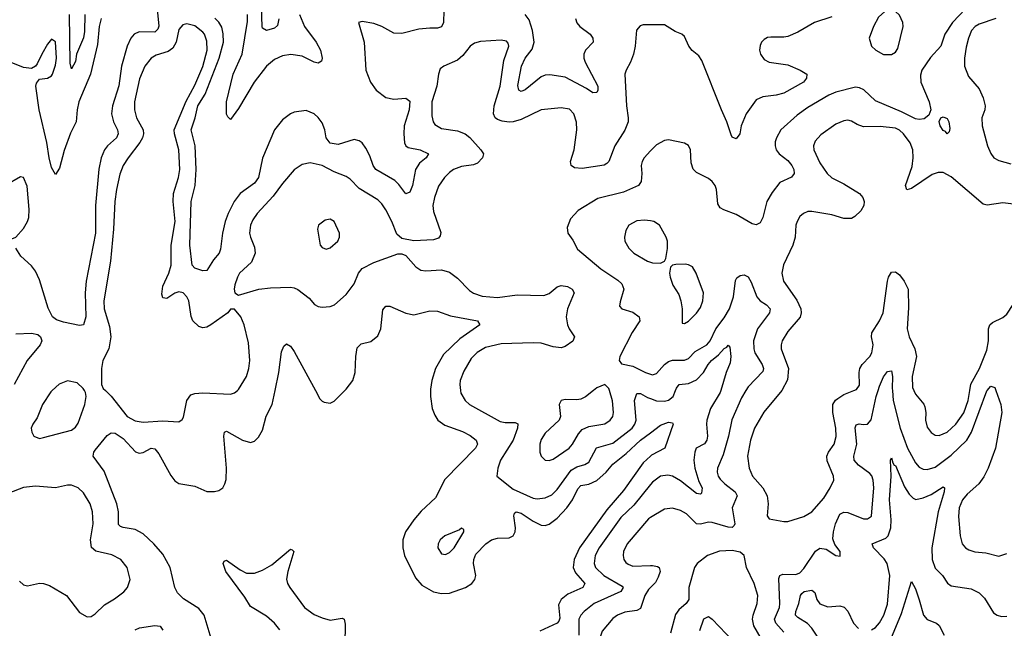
# Model space of a CAD drawing. Header units: inches. Extents: x 1649636 to 1815363, y 506543 to 641975.
# Tile 183 of 256: x 1736830 to 1741777, y 538805 to 541864. Entities that reach past the tile are written whole.
import ezdxf

# ---------------------------------------------------------------- set-up
doc = ezdxf.new("R2010")
doc.units = ezdxf.units.IN
doc.header["$MEASUREMENT"] = 0
for name, color, linetype in [('B7533', 7, 'Continuous'), ('B7534', 7, 'Continuous'), ('B7543', 7, 'Continuous'), ('B7544', 7, 'Continuous')]:
    doc.layers.add(name, color=color, linetype=linetype)

msp = doc.modelspace()

# ---------------------------------------------------------------- linework, layer by layer
at = {"layer": 'B7533', "color": 5}
for points, elevation in [([(1736994.1, 540000), (1736986.9, 539993.1), (1736944.6, 539930), (1736917.3, 539862.7), (1736895.5, 539830), (1736888.2, 539810), (1736890.7, 539790), (1736901, 539770), (1736930, 539759.1), (1736950, 539763), (1737090, 539801.3), (1737110, 539814.9), (1737124.1, 539835.9), (1737157.8, 539930), (1737164, 539970), (1737160.5, 539990), (1737155.1, 540000)], 440), ([(1737796.9, 538736.9), (1737757.8, 538870), (1737730, 538903.5), (1737652.5, 538952.5), (1737623.6, 538983.6), (1737609.8, 539010), (1737585.9, 539110), (1737550, 539177.4), (1737504.2, 539230), (1737450, 539279.8), (1737410, 539301.7), (1737350, 539311.4), (1737336.5, 539316.5), (1737326.7, 539326.7), (1737326.2, 539390), (1737319, 539430), (1737254.6, 539594.6), (1737199.3, 539670), (1737203.2, 539690), (1737210, 539700.3), (1737270, 539773.1), (1737290, 539786.9), (1737310, 539785.8), (1737350, 539759.3), (1737411.5, 539691.5), (1737430, 539685.4), (1737450, 539687.8), (1737490, 539709.3), (1737510, 539706), (1737530, 539682), (1737590, 539572.8), (1737610, 539546.4), (1737630, 539533.2), (1737710, 539518.5), (1737770, 539492.3), (1737808.5, 539491.5), (1737830, 539497.6), (1737850, 539510.5), (1737861.1, 539530), (1737867, 539553), (1737868.5, 539610), (1737855.6, 539770), (1737859.6, 539790), (1737870, 539796.1), (1737950, 539751), (1737990, 539739.1), (1738010, 539744.6), (1738030, 539765.3), (1738050, 539800.4), (1738068.9, 539871.1), (1738098.6, 539930), (1738113.1, 540000)], 420), ([(1737260.8, 540000), (1737290, 539971.8), (1737370.2, 539870), (1737410, 539848.1), (1737450, 539841.3), (1737550, 539847.8), (1737630, 539843), (1737646.2, 539853.8), (1737653.6, 539866.4), (1737669.9, 539950.1), (1737690, 539978.5), (1737710, 539985.4), (1737750, 539987.9), (1737890, 539982.3), (1737910, 539988.7), (1737924.4, 540000)], 440), ([(1738316.4, 540000), (1738338.7, 539958.7), (1738350, 539945.5), (1738360.7, 539940.7), (1738390, 539936.4), (1738410, 539946.7), (1738463.7, 540000)], 420), ([(1738894.1, 540000), (1738894, 539970), (1738903, 539910), (1738915.4, 539875.4), (1738931.4, 539851.4), (1738966, 539826), (1739054.5, 539794.5), (1739093.1, 539773.1), (1739123.6, 539750), (1739130.2, 539730), (1739119.7, 539710), (1738966.9, 539553.1), (1738919.1, 539460.9), (1738847, 539393), (1738810.1, 539349.9), (1738769.3, 539290), (1738755.6, 539250), (1738755.8, 539210), (1738763.7, 539170), (1738818.2, 539058.2), (1738850, 539021.6), (1738910, 538988.1), (1738950, 538979.1), (1738990, 538981.2), (1739069.7, 539010), (1739101.4, 539030), (1739116.8, 539050), (1739122.3, 539070), (1739110.4, 539130), (1739111.9, 539150), (1739122.5, 539177.5), (1739172.3, 539230), (1739201.1, 539250), (1739230, 539258.2), (1739290, 539260.2), (1739309.9, 539270.1), (1739319.5, 539290), (1739320.8, 539310), (1739313.5, 539370), (1739316.8, 539383.2), (1739324.5, 539390), (1739350, 539384.1), (1739410, 539342.9), (1739450, 539322.8), (1739470, 539320.9), (1739490, 539327.3), (1739530, 539358.3), (1739579.7, 539410), (1739606.8, 539450), (1739635.1, 539504.9), (1739650, 539522.7), (1739690, 539529.1), (1739730, 539548.2), (1739777.1, 539590), (1739809.5, 539630.5), (1739876.7, 539683.3), (1739949.3, 539750), (1740000, 539787.9)], 420), ([(1739045, 540000), (1739046.9, 539986.9), (1739068.1, 539950), (1739090.1, 539930.1), (1739244.7, 539844.7), (1739270, 539838.6), (1739318.7, 539838.7), (1739333.1, 539833.1), (1739330.9, 539810), (1739310, 539749.7), (1739245.4, 539650), (1739232.9, 539610), (1739227.7, 539570), (1739310, 539503.2), (1739410, 539458.4), (1739430, 539455.1), (1739470, 539459.8), (1739504.1, 539475.9), (1739530, 539502), (1739601.2, 539598.8), (1739630, 539616.5), (1739670, 539627.5), (1739690, 539640.2), (1739728.6, 539711.4), (1739810, 539735.2), (1739906.9, 539810), (1739921.4, 539830), (1739928, 539850), (1739919.4, 539950), (1739930, 539984.9), (1739950, 539984.6), (1739984.4, 539964.4), (1740000, 539959)], 440), ([(1739713.1, 540000), (1739672.6, 539967.4), (1739650, 539956.9), (1739630, 539953), (1739570, 539955.1), (1739550, 539949), (1739540.5, 539930), (1739546.7, 539870), (1739540.4, 539850), (1739470, 539785.4), (1739450, 539754), (1739443.2, 539730), (1739443.8, 539690), (1739450.2, 539670.2), (1739470, 539650.3), (1739490, 539648.1), (1739510, 539654.2), (1739590.8, 539710), (1739607.8, 539730), (1739638, 539782), (1739656.8, 539803.2), (1739690, 539819.7), (1739770, 539832.9), (1739796.1, 539850), (1739809.8, 539870), (1739813.2, 539890), (1739808.7, 539948.7), (1739792.9, 540000)], 460), ([(1740000, 539670.4), (1739963.3, 539636.7), (1739863.2, 539496.8), (1739779.4, 539400.6), (1739642.7, 539210), (1739616.5, 539150), (1739611, 539110), (1739623.3, 539083.3), (1739670.2, 539029.8), (1739658.9, 539010), (1739584, 538976), (1739550, 538949.8), (1739537.5, 538922.5), (1739544.7, 538855.3), (1739539.5, 538840.5), (1739530.1, 538829.9), (1739444, 538790)], 420), ([(1736830, 539042), (1736850, 539023.1), (1736870, 539018), (1736930, 539032.2), (1736950, 539030.3), (1736979.2, 539019.2), (1737066, 538970), (1737130, 538883.8), (1737170, 538863), (1737190, 538864.9), (1737210, 538878), (1737256.9, 538923.1), (1737307.3, 538952.7), (1737352.7, 538987.3), (1737371.5, 539010), (1737384.7, 539050), (1737369.7, 539110), (1737338.7, 539150), (1737293.7, 539173.7), (1737212, 539192), (1737190.6, 539210.6), (1737185.5, 539250), (1737198.9, 539330), (1737196.2, 539390), (1737183.9, 539430), (1737150, 539485.6), (1737124.5, 539510), (1737090, 539524), (1737070, 539524), (1737010, 539511.2), (1736910, 539519.3), (1736850, 539511.6), (1736776.1, 539483.9)], 440), ([(1740000, 539527.2), (1739915.7, 539424.3), (1739850, 539362), (1739741.5, 539210), (1739722.1, 539170), (1739716.1, 539130), (1739723.8, 539110), (1739765.1, 539070), (1739856.8, 539016.8), (1739862.6, 539010), (1739851.1, 538990), (1739717.2, 538930), (1739666.2, 538890), (1739649.3, 538870.7), (1739640.1, 538850), (1739639, 538770)], 440), ([(1740000, 539361.2), (1739990, 539355.2), (1739881.5, 539230), (1739864.1, 539190), (1739861.5, 539170), (1739865.4, 539150), (1739875.6, 539135.6), (1739886.4, 539126.4), (1739910, 539117.2), (1740000, 539119.6)], 460), ([(1738136.7, 538796.7), (1738110.7, 538830.7), (1738070, 538865.5), (1737990, 538914), (1737961.3, 538961.3), (1737866.6, 539090), (1737852, 539130), (1737858, 539142), (1737870, 539148), (1737938.3, 539098.3), (1737970, 539081.5), (1738010, 539081.6), (1738050, 539096.8), (1738096.2, 539123.8), (1738190, 539203.1), (1738199.9, 539199.9), (1738206.7, 539190), (1738177.4, 539090), (1738171.2, 539051.2), (1738175.7, 539030), (1738187.2, 539010), (1738261.2, 538910), (1738310, 538874.8), (1738350, 538857), (1738390, 538846), (1738450, 538854.9), (1738460.7, 538850), (1738464.9, 538824.9), (1738463, 538723)], 380), ([(1740000, 539010.1), (1739990, 538999.8), (1739970.2, 538970), (1739950, 538905.1), (1739930, 538895), (1739870, 538886.6), (1739833.4, 538870), (1739810, 538853.3), (1739756.9, 538790), (1739730.1, 538710), (1739734.2, 538550), (1739741.6, 538490), (1739778, 538350), (1739793.4, 538310), (1739810, 538288.4), (1739830, 538277), (1739851.6, 538271.6), (1739950, 538265), (1740000, 538276.9)], 460), ([(1737410, 538797.4), (1737432.3, 538807.7), (1737510, 538818.2), (1737535.8, 538815.8), (1737550, 538794.8)], 420)]:
    msp.add_lwpolyline(points, dxfattribs=dict(at, elevation=elevation))
at = {"layer": 'B7533', "color": 5, "elevation": 440}
msp.add_lwpolyline([(1739050, 539308.7), (1739039.9, 539300.1), (1738966.4, 539270), (1738942.8, 539250), (1738932.8, 539230), (1738930.3, 539210), (1738950, 539178.4), (1738970, 539175.3), (1738990, 539185.3), (1739012.9, 539210), (1739061.2, 539290), (1739062, 539302)], close=True, dxfattribs=at)
at = {"layer": 'B7534', "color": 5}
for points, elevation in [([(1737516.3, 541970), (1737528.5, 541831.5), (1737524.7, 541815.3), (1737510, 541801.1), (1737430, 541803), (1737405, 541790), (1737387.9, 541770), (1737370, 541731), (1737341.4, 541630), (1737329, 541531), (1737296.6, 541430), (1737291.5, 541390), (1737301.2, 541350), (1737321.9, 541310), (1737325.5, 541290), (1737316.6, 541270), (1737270.9, 541230), (1737255.8, 541210), (1737239.3, 541170), (1737227.9, 541112.1), (1737210.5, 540929.5), (1737210.9, 540790), (1737163.6, 540550), (1737159.3, 540490), (1737162.2, 540370), (1737151.4, 540330), (1737130, 540327), (1737050, 540342.5), (1737015.3, 540355.3), (1736995.4, 540370), (1736973.9, 540413.9), (1736930, 540555.6), (1736910, 540599.7), (1736890, 540626.6), (1736835.6, 540675.6), (1736810, 540715.1)], 420), ([(1738132, 541868), (1738125.3, 541834.7), (1738110, 541821.6), (1738070, 541809.6), (1738050, 541820.9), (1738047.7, 541827.7), (1738044.8, 541930)], 360), ([(1737239.2, 541870), (1737230.1, 541829.9), (1737221.5, 541738.5), (1737186.7, 541590), (1737128.1, 541450), (1737118.9, 541410), (1737114, 541350), (1737086.3, 541293.7), (1737054.1, 541205.9), (1737030, 541118), (1737010, 541085.2), (1736990, 541120.7), (1736978, 541170), (1736966, 541246), (1736928.2, 541410), (1736910.8, 541529.2), (1736914.7, 541545.3), (1736930, 541564.9), (1736970, 541570.3), (1736990, 541580.9), (1736995.2, 541590), (1737010, 541635.5), (1737014.8, 541670), (1737010, 541752.3), (1736990, 541765.6), (1736970, 541740.5), (1736940.8, 541690), (1736918.7, 541641.3), (1736910, 541629.3), (1736890, 541618.4), (1736850, 541623.1), (1736710, 541678.3)], 380), ([(1737157.1, 541890), (1737155.2, 541804.8), (1737150, 541771.5), (1737116.4, 541690), (1737110, 541653.2), (1737090, 541617), (1737084.2, 541644.2), (1737080.2, 541890)], 360), ([(1738960.3, 541910), (1738959.7, 541850), (1738950, 541828), (1738930, 541820.4), (1738890, 541821.5), (1738835.9, 541815.9), (1738750, 541794.1), (1738710, 541795.9), (1738650, 541829), (1738610, 541844.7), (1738550, 541855.1), (1738532, 541850), (1738560.5, 541750), (1738568.8, 541610), (1738593.1, 541550), (1738621, 541510), (1738670, 541472.5), (1738710, 541463.9), (1738770, 541468.4), (1738790, 541454.4), (1738787.2, 541410), (1738762.6, 541330), (1738759.9, 541290), (1738764.1, 541244.1), (1738769.7, 541229.7), (1738782, 541222), (1738841.6, 541210), (1738884.4, 541190), (1738872.9, 541170), (1738838.4, 541141.6), (1738818.3, 541110), (1738803.2, 541030), (1738790, 540997.4), (1738770, 540988.3), (1738735.5, 541035.5), (1738715.4, 541055.4), (1738618.9, 541110), (1738606.2, 541130), (1738590, 541178.7), (1738570, 541218.5), (1738550, 541244.2), (1738535.2, 541255.2), (1738510, 541261.1), (1738430, 541235.9), (1738390, 541243.6), (1738369.5, 541269.5), (1738363.2, 541310), (1738350, 541344.7), (1738330, 541371.8), (1738310, 541389.8), (1738270, 541406.8), (1738210, 541398.9), (1738190, 541389.8), (1738150, 541359.8), (1738111.2, 541310), (1738050, 541167.6), (1738030.1, 541069.9), (1738010, 541041.5), (1737937.5, 540990), (1737908, 540950), (1737877.1, 540890), (1737863.3, 540850), (1737848.3, 540790), (1737839.4, 540710), (1737831.8, 540690), (1737803.8, 540656.2), (1737770, 540603.5), (1737750, 540600.9), (1737710, 540615.3), (1737696.1, 540630), (1737684.9, 540730), (1737691.3, 540950), (1737711.5, 541030), (1737717.4, 541110), (1737711.3, 541230), (1737691.9, 541310), (1737712.3, 541370), (1737725.5, 541430), (1737762.1, 541490), (1737832.7, 541670), (1737854, 541750), (1737853, 541793), (1737845.4, 541825.4), (1737831.3, 541851.3), (1737811.2, 541871.2)], 420), ([(1738236.5, 541890), (1738261, 541830), (1738320.3, 541750), (1738341.9, 541710), (1738349.3, 541670.7), (1738345.7, 541654.3), (1738330, 541644.3), (1738310, 541649.4), (1738250, 541679.9), (1738192.1, 541687.9), (1738150, 541682), (1738110, 541663.4), (1738070, 541630.6), (1738007.8, 541550), (1737930, 541417.4), (1737890, 541361.6), (1737875.1, 541375.1), (1737870, 541389), (1737869.6, 541450), (1737903.5, 541590), (1737947.3, 541690), (1737975.2, 541855.2), (1737975.4, 541890)], 380), ([(1739622, 541870), (1739630, 541847), (1739644.6, 541830), (1739696.1, 541790), (1739710.3, 541770), (1739712, 541750), (1739673.1, 541710), (1739663.8, 541690), (1739664.6, 541670), (1739672, 541650), (1739734.6, 541530), (1739735, 541510), (1739730, 541498.4), (1739710, 541496.4), (1739678.1, 541518.1), (1739570, 541573.9), (1739493.9, 541586.1), (1739470, 541584.3), (1739450, 541576.3), (1739370, 541510.6), (1739350, 541502.2), (1739337.4, 541510), (1739332.3, 541532.3), (1739351.7, 541630), (1739369.9, 541670), (1739404.4, 541715.6), (1739414.4, 541750), (1739406.7, 541810), (1739390, 541863.5), (1739369.9, 541889.9)], 420), ([(1737924.4, 540000), (1737930, 540004.4), (1737970, 540070.7), (1737981.5, 540110), (1737986.2, 540150), (1737979.5, 540239.5), (1737957.6, 540330), (1737942, 540370), (1737910, 540409), (1737890, 540408.7), (1737876, 540390), (1737790, 540329.7), (1737770, 540318.7), (1737750, 540315.1), (1737730, 540321.3), (1737700.4, 540350), (1737691.5, 540371.5), (1737679.8, 540450), (1737670, 540471.1), (1737652.2, 540490), (1737630, 540495), (1737610, 540489), (1737570, 540461.5), (1737550, 540465.1), (1737544.5, 540484.5), (1737550, 540524.2), (1737580.3, 540590), (1737591.3, 540630), (1737591.3, 540730), (1737611.7, 540850), (1737601.8, 540950), (1737602.2, 540990), (1737627.6, 541070), (1737634.2, 541110), (1737629.9, 541210), (1737608.2, 541290), (1737606.7, 541310), (1737665.8, 541454.2), (1737710, 541535), (1737750, 541628.1), (1737771.8, 541710), (1737770, 541756), (1737758.5, 541790), (1737750, 541801.5), (1737710, 541832.2), (1737670, 541843.5), (1737650, 541837.2), (1737630, 541814), (1737616.8, 541750), (1737600.4, 541719.6), (1737576.5, 541703.5), (1737515.4, 541684.6), (1737490.1, 541669.9), (1737458.5, 541630), (1737432.9, 541567.1), (1737407.6, 541450), (1737407.3, 541410), (1737417.7, 541370), (1737450.1, 541310.1), (1737452.5, 541290), (1737447.3, 541270), (1737433.5, 541246.5), (1737374.5, 541170), (1737349.4, 541130), (1737333.1, 541086.9), (1737317.1, 541010), (1737308.6, 540950), (1737301.5, 540810), (1737286.6, 540650), (1737253.1, 540450), (1737254.1, 540410), (1737282.1, 540322.1), (1737288.8, 540270), (1737277.8, 540210), (1737247.2, 540150), (1737240.6, 540110), (1737242, 540030), (1737250.2, 540010.2), (1737260.8, 540000)], 440), ([(1740000, 541837.5), (1739962.4, 541837.6), (1739946.7, 541833.3), (1739928.8, 541811.2), (1739922.4, 541730), (1739913.8, 541690), (1739899.6, 541650), (1739876.5, 541610), (1739871.3, 541590), (1739879.4, 541430), (1739887.9, 541370), (1739886.6, 541350), (1739871.2, 541308.8), (1739819.7, 541230), (1739789.3, 541150.7), (1739779.8, 541140.2), (1739767, 541133), (1739655.5, 541115.5), (1739618.2, 541118.2), (1739600.5, 541130), (1739597.2, 541150), (1739616.5, 541210), (1739629.2, 541310), (1739627.8, 541347.8), (1739615, 541390), (1739593, 541413), (1739550, 541421.2), (1739450, 541410.7), (1739350, 541362.4), (1739310, 541349.8), (1739290, 541348.2), (1739253.6, 541353.6), (1739230, 541361.6), (1739219.8, 541370), (1739211, 541391), (1739213.3, 541430), (1739244.4, 541530), (1739261.9, 541658.1), (1739287.1, 541730), (1739285.1, 541745.1), (1739275.9, 541755.9), (1739250, 541760.3), (1739146, 541754), (1739114.9, 541745.1), (1739093.4, 541730), (1739056.3, 541683.7), (1739030, 541660.7), (1738960.5, 541630), (1738943.2, 541616.8), (1738933.6, 541590), (1738926.7, 541530), (1738901, 541450), (1738900.8, 541380.8), (1738908, 541350), (1738916.7, 541336.7), (1738950, 541316.8), (1739030, 541304.5), (1739067.8, 541290), (1739091.1, 541271.1), (1739147.4, 541210), (1739159.6, 541190), (1739155.5, 541170), (1739130, 541141.8), (1739110, 541134.4), (1739050, 541126.2), (1739010.4, 541110), (1738990, 541095.5), (1738964.2, 541070), (1738933.8, 541026.2), (1738913.4, 540970), (1738906.4, 540930), (1738910, 540899.1), (1738945.7, 540794.3), (1738943.1, 540776.9), (1738934.3, 540765.7), (1738910, 540756.8), (1738810, 540751.8), (1738750, 540763.5), (1738725.8, 540785.8), (1738700.7, 540850), (1738670, 540908), (1738650, 540938.5), (1738630, 540957.8), (1738535.8, 541015.8), (1738490, 541062.7), (1738470, 541076.1), (1738410, 541099.3), (1738349.4, 541130), (1738290, 541143.5), (1738250, 541135.1), (1738210, 541109.7), (1738150, 541040.4), (1738104.2, 540975.8), (1738024, 540890), (1738002, 540858), (1737989.3, 540830), (1737985.4, 540790), (1737989.2, 540770), (1738010, 540720.7), (1738012.6, 540690), (1737994.7, 540645.3), (1737934.9, 540590), (1737924.2, 540570), (1737910.7, 540530.7), (1737908.4, 540508.4), (1737910.7, 540490.7), (1737930, 540478.8), (1738031, 540509), (1738090, 540516.5), (1738190, 540519.7), (1738210, 540516.2), (1738227.2, 540507.2), (1738284.7, 540464.7), (1738312, 540432), (1738330, 540421.6), (1738350, 540418.4), (1738390, 540421.3), (1738412, 540430), (1738470, 540482.4), (1738510, 540535.8), (1738532.8, 540590), (1738550, 540613.4), (1738610, 540643.2), (1738730, 540686.7), (1738750, 540686.4), (1738770, 540678), (1738821.1, 540621.1), (1738845.3, 540605.3), (1738870, 540601.7), (1738950, 540606.7), (1738990, 540593.8), (1739030, 540564.4), (1739090, 540502.6), (1739110, 540489.4), (1739153.8, 540473.8), (1739230, 540467.1), (1739330, 540480.9), (1739462.7, 540477.3), (1739490, 540487.9), (1739530, 540520.3), (1739550, 540527.8), (1739582.7, 540522.7), (1739606.4, 540510), (1739615.6, 540490), (1739583.2, 540410), (1739575.8, 540370), (1739582, 540330), (1739590, 540310.4), (1739618.3, 540270), (1739610, 540248.6), (1739570, 540221.5), (1739550, 540214.7), (1739510, 540218.7), (1739450, 540237.1), (1739410, 540240.3), (1739250, 540233.7), (1739170, 540215.7), (1739128.8, 540191.2), (1739099.2, 540160.8), (1739062.1, 540097.9), (1739043.4, 540050), (1739040.7, 540030), (1739045, 540000)], 440), ([(1740000, 541203.7), (1739967.1, 541170), (1739956.9, 541150), (1739953.2, 541130), (1739956.3, 541090), (1739952.6, 541050), (1739938.3, 541030), (1739863.6, 540996.4), (1739735.6, 540964.4), (1739635.3, 540904.7), (1739596.9, 540863.1), (1739580.9, 540819.1), (1739584.2, 540790), (1739610, 540755.5), (1739632.9, 540710), (1739750, 540611.1), (1739834.5, 540554.5), (1739855.5, 540535.5), (1739865.4, 540510), (1739846.2, 540446.2), (1739844.4, 540424.4), (1739856, 540410), (1739910, 540393.4), (1739943.1, 540370), (1739946.5, 540350), (1739908, 540292), (1739845.3, 540170), (1739841.6, 540150), (1739854, 540134), (1739910, 540122.7), (1739974.9, 540090), (1740000, 540082.4)], 460), ([(1740000, 540852.1), (1739970, 540856), (1739930, 540852.9), (1739890.4, 540830), (1739875.3, 540804.7), (1739868.9, 540770), (1739870.3, 540750), (1739890, 540715.8), (1739916.4, 540690), (1739984.9, 540650), (1740000, 540644.6)], 480), ([(1738463.7, 540000), (1738470, 540006.3), (1738504.2, 540050), (1738516.1, 540090), (1738518.5, 540170), (1738526.3, 540213.7), (1738546.2, 540233.8), (1738594, 540246), (1738630, 540274), (1738644.8, 540310), (1738654.6, 540405.4), (1738670, 540423.1), (1738690, 540423.6), (1738770, 540388.1), (1738810, 540380.7), (1738890, 540400.7), (1738930, 540399.1), (1738995.2, 540375.2), (1739130.8, 540350), (1739142, 540330), (1739041.1, 540258.9), (1738959.7, 540180.3), (1738919.3, 540110), (1738900.6, 540050), (1738894.2, 540005.8), (1738894.1, 540000)], 420), ([(1736810, 540285.1), (1736890, 540288.4), (1736920.6, 540280.6), (1736935.6, 540270), (1736938.8, 540258.8), (1736940.8, 540250), (1736933.6, 540230), (1736867.8, 540150), (1736802.4, 540030)], 420), ([(1738113.1, 540000), (1738131.8, 540090), (1738145.5, 540194.5), (1738156.6, 540223.4), (1738170, 540234.4), (1738190, 540222.4), (1738210, 540196.4), (1738316.4, 540000)], 420), ([(1737155.1, 540000), (1737149.8, 540009.8), (1737118.2, 540038.2), (1737070, 540048.4), (1737027.8, 540032.2), (1736994.1, 540000)], 440), ([(1739792.9, 540000), (1739790, 540009.3), (1739770, 540029.3), (1739730, 540013.6), (1739713.1, 540000)], 460)]:
    msp.add_lwpolyline(points, dxfattribs=dict(at, elevation=elevation))
for points, elevation in [([(1736833.8, 541073.8), (1736758.3, 541030), (1736710, 540990.7), (1736681.1, 540950), (1736666, 540910), (1736665.3, 540890), (1736680.3, 540860.3), (1736719.4, 540819.4), (1736790, 540762.8), (1736810, 540770.3), (1736850, 540814), (1736870, 540848.8), (1736875.6, 540870), (1736877.1, 540910), (1736867.1, 541027.1), (1736850, 541071.1)], 420), ([(1738390, 540860.9), (1738364.7, 540855.3), (1738331, 540830), (1738326.8, 540810), (1738340.5, 540730), (1738350, 540719.1), (1738370, 540710.5), (1738390, 540717.1), (1738429.4, 540750), (1738436.2, 540770), (1738436.2, 540790), (1738410, 540849)], 460)]:
    msp.add_lwpolyline(points, close=True, dxfattribs=dict(at, elevation=elevation))
at = {"layer": 'B7543', "color": 5}
for points, elevation in [([(1740353.1, 540000), (1740350.1, 539989.9), (1740301.4, 539910), (1740282.9, 539850), (1740280.1, 539830), (1740286.6, 539770), (1740283, 539750), (1740270, 539731.8), (1740229.1, 539710.9), (1740221.5, 539690), (1740217.5, 539650), (1740221.6, 539610), (1740242.9, 539542.9), (1740258.3, 539510), (1740256.3, 539483.7), (1740250, 539478.3), (1740230, 539482), (1740150, 539546.1), (1740110, 539568.6), (1740086.1, 539573.9), (1740050, 539569.8), (1740010, 539539.4), (1740000, 539527.2)], 440), ([(1740000, 539959), (1740030, 539948.6), (1740070, 539946.3), (1740090, 539952.1), (1740113.2, 539970), (1740125.2, 540000)], 440), ([(1740478.8, 540000), (1740456.8, 539963.2), (1740408.2, 539851.8), (1740391.2, 539770), (1740364, 539676), (1740336.6, 539610), (1740334.8, 539590), (1740339.8, 539570), (1740350, 539553.8), (1740373, 539530), (1740425.2, 539490), (1740435.2, 539470), (1740409.6, 539410), (1740423.5, 539330), (1740419.3, 539320.7), (1740410, 539312.2), (1740390, 539313.3), (1740310, 539337.2), (1740290, 539337.6), (1740250, 539327.3), (1740230, 539329.9), (1740180, 539380), (1740150, 539396.8), (1740110, 539408.9), (1740070, 539403.1), (1740000, 539361.2)], 460), ([(1740659.2, 540000), (1740569.6, 539890.4), (1740522, 539810), (1740501.2, 539750), (1740486.7, 539670), (1740495.3, 539610), (1740512.6, 539570), (1740563, 539510), (1740586, 539470), (1740591.3, 539430), (1740585.5, 539370), (1740595.5, 539355.5), (1740670, 539340.7), (1740690, 539341.6), (1740770, 539367.1), (1740810, 539390.2), (1740870, 539459.2), (1740902.6, 539510), (1740920.3, 539550), (1740918.8, 539570), (1740886.6, 539646.6), (1740885.2, 539670), (1740892.9, 539690), (1740922.3, 539730), (1740931.5, 539768.5), (1740929.9, 539810), (1740915, 539890), (1740916.3, 539930), (1740928.7, 539951.3), (1740939.9, 539960.1), (1740970, 539979.8), (1741021.6, 540000)], 480), ([(1740670, 538785.3), (1740628.7, 538830), (1740621.6, 538850), (1740646.9, 538910), (1740649.4, 538930), (1740644.7, 539055.3), (1740649.9, 539070.1), (1740663.5, 539076.5), (1740730, 539075.3), (1740750, 539083.9), (1740770, 539105.2), (1740828, 539192), (1740850, 539207.2), (1740882.6, 539202.6), (1740930, 539170.7), (1740952.5, 539167.5), (1740951.8, 539190), (1740925.7, 539225.7), (1740915, 539255), (1740918, 539290), (1740928.1, 539330), (1740950, 539377.8), (1740970, 539388.6), (1740990, 539387.1), (1741070, 539355.2), (1741090, 539354.9), (1741110, 539368.5), (1741120.9, 539510), (1741117.5, 539550), (1741110.8, 539570.8), (1741102, 539582), (1741043.9, 539623.9), (1741023, 539650), (1741020.9, 539670), (1741036.1, 539730), (1741027.3, 539812.7), (1741032.6, 539827.4), (1741047.6, 539832.4), (1741068.4, 539828.4), (1741090, 539831.5), (1741108.1, 539851.9), (1741132.6, 539970), (1741142.5, 540000)], 460), ([(1741214.4, 540000), (1741219.1, 539950), (1741254.5, 539810), (1741290.1, 539710.1), (1741330, 539636.9), (1741350, 539613.8), (1741370, 539604.6), (1741390, 539602.2), (1741430, 539615.1), (1741510, 539674.6), (1741588.2, 539750), (1741612.9, 539790), (1741690, 539998.3), (1741691.5, 540000)], 460), ([(1741322.1, 540000), (1741330, 539981.1), (1741371.9, 539931.9), (1741378.4, 539918.4), (1741383.2, 539890), (1741380.7, 539850), (1741390, 539814.9), (1741408.8, 539788.8), (1741430, 539774.9), (1741450, 539773.2), (1741490, 539790.2), (1741534.1, 539830), (1741573.1, 539886.9), (1741594.7, 539950), (1741603.5, 540000)], 480), ([(1741735.1, 540000), (1741759.3, 539930), (1741765.3, 539890), (1741733.4, 539710), (1741696.4, 539610), (1741674.6, 539565.4), (1741649.1, 539530.9), (1741590, 539478.2), (1741566.7, 539450), (1741549.5, 539410), (1741546.5, 539366.5), (1741554.5, 539270), (1741565.8, 539230), (1741581.3, 539210), (1741598.6, 539198.6), (1741628.5, 539188.5), (1741683.6, 539183.6), (1741750, 539167.4), (1741790, 539181.5)], 460), ([(1740000, 539787.9), (1740050, 539825.3), (1740090, 539840.3), (1740110, 539837.3), (1740113.4, 539830), (1740072, 539710), (1740005, 539675), (1740000, 539670.4)], 420), ([(1741110, 538796.5), (1741130, 538809.2), (1741150, 538831.5), (1741172.1, 538870), (1741190, 538926), (1741202, 539070), (1741188, 539130), (1741173.1, 539153.1), (1741119.8, 539210), (1741112.8, 539230), (1741182.3, 539257.7), (1741194.1, 539270), (1741207.4, 539310), (1741209.2, 539350), (1741200.4, 539450), (1741208.8, 539568.8), (1741205.4, 539650), (1741210, 539660.7), (1741216.4, 539636.4), (1741224.4, 539624.4), (1741230, 539623.8), (1741275.6, 539515.6), (1741298.7, 539478.7), (1741318.4, 539458.4), (1741332.1, 539452.1), (1741370, 539459.8), (1741410, 539477.2), (1741470, 539515.3), (1741477, 539510), (1741475.3, 539490), (1741444.8, 539390), (1741412.3, 539210), (1741415.2, 539150), (1741430, 539106.9), (1741466, 539070), (1741491.4, 539031.4), (1741510, 539017.5), (1741610, 539002.3), (1741650, 538983.2), (1741676.7, 538956.7), (1741723.2, 538883.2), (1741740.7, 538870), (1741763.5, 538863.5), (1741790, 538865.4)], 440), ([(1740562.4, 538742.4), (1740518, 538818), (1740512.7, 538850), (1740514.6, 538870), (1740534.7, 538930), (1740538.4, 538970), (1740521, 539030), (1740481.1, 539110), (1740469.7, 539170), (1740450, 539187.1), (1740410, 539196.5), (1740346.8, 539193.2), (1740285.5, 539170), (1740234.4, 539130), (1740221.1, 539110), (1740192, 539010), (1740192.7, 538950), (1740179.3, 538930), (1740141.6, 538898.4), (1740125.5, 538874.5), (1740099.1, 538780.9)], 480), ([(1740000, 539119.6), (1740010, 539119.8), (1740035.4, 539115.4), (1740043.6, 539110), (1740047.8, 539090), (1740038.5, 539061.5), (1740024.7, 539035.3), (1740000, 539010.1)], 460), ([(1740846.8, 538750), (1740810, 538805.9), (1740788.2, 538828.2), (1740739, 538859), (1740728.6, 538870), (1740729.9, 538890), (1740745, 538930), (1740753.8, 538970), (1740760.4, 538979.6), (1740771.5, 538990), (1740810, 538997.1), (1740824.7, 538984.7), (1740835, 538950), (1740850, 538928.1), (1740890, 538912.8), (1740950, 538917), (1740971.6, 538911.6), (1740990.6, 538890.6), (1741018.6, 538830), (1741044.6, 538804.6)], 440), ([(1741189.9, 538710), (1741260.5, 538879.5), (1741310, 539040.7), (1741330, 539002.4), (1741350, 538948.5), (1741371.5, 538871.5), (1741390, 538848.8), (1741436, 538830), (1741450, 538818.8), (1741474.4, 538770)], 420), ([(1740247.1, 538792.9), (1740267.6, 538852.4), (1740290, 538863.8), (1740310, 538850.4), (1740519.5, 538630)], 480)]:
    msp.add_lwpolyline(points, dxfattribs=dict(at, elevation=elevation))
at = {"layer": 'B7544', "color": 5}
for points, elevation in [([(1741582.7, 541917.3), (1741516.8, 541850), (1741477.6, 541790), (1741458.7, 541730), (1741405.8, 541674.2), (1741363.1, 541610), (1741355.1, 541584.9), (1741357.3, 541550), (1741400.2, 541450), (1741408.1, 541410), (1741397, 541383), (1741374.2, 541365.8), (1741350, 541361.5), (1741330, 541365.5), (1741260.7, 541400.7), (1741130, 541455.5), (1741071.4, 541511.4), (1741050, 541521.1), (1741030, 541523.6), (1740930, 541498.7), (1740895.1, 541484.9), (1740790, 541421.4), (1740737, 541383), (1740654.4, 541310), (1740632.1, 541270), (1740626.5, 541250), (1740625.8, 541230), (1740631.2, 541210), (1740646.2, 541190), (1740690, 541155), (1740710, 541130.2), (1740718.9, 541110), (1740720.8, 541090), (1740707.5, 541072.5), (1740650, 541044.7), (1740610, 540994.7), (1740583.2, 540950), (1740563.9, 540870), (1740550, 540842), (1740530, 540832.4), (1740510, 540836.8), (1740430, 540884.8), (1740367.2, 540907.2), (1740350, 540918), (1740337.6, 540937.6), (1740331.1, 541010), (1740324.7, 541030), (1740309.8, 541049.8), (1740290, 541066), (1740230, 541095.1), (1740213, 541113), (1740203.8, 541143.8), (1740200.5, 541210), (1740190.8, 541230.8), (1740170, 541243), (1740090, 541258.9), (1740070, 541256.9), (1740030, 541234.3), (1740000, 541203.7)], 460), ([(1740910, 541878.2), (1740823.1, 541850), (1740739, 541801), (1740690, 541779), (1740670, 541775.3), (1740603.5, 541776.5), (1740586.5, 541773.5), (1740570, 541764.2), (1740557, 541750), (1740550, 541733.2), (1740547.8, 541710), (1740551.8, 541690), (1740570, 541663.7), (1740596, 541650), (1740690, 541636.1), (1740751, 541610), (1740784.7, 541590), (1740782.8, 541570), (1740767.7, 541550), (1740670, 541494.4), (1740630, 541483.7), (1740564.3, 541475.7), (1740530, 541460.5), (1740480.7, 541390), (1740454.9, 541330), (1740447.7, 541290), (1740430, 541265.2), (1740410, 541272.7), (1740404.2, 541284.2), (1740383.1, 541350), (1740355.3, 541410), (1740257.9, 541657.9), (1740241.9, 541681.9), (1740209.2, 541709.2), (1740192.1, 541730), (1740170, 541778.4), (1740157, 541790), (1740124.1, 541804.1), (1740070, 541837.2), (1740000, 541837.5)], 440), ([(1741733.8, 541870), (1741650, 541841.3), (1741630.6, 541829.4), (1741612.8, 541810), (1741596.6, 541770), (1741586, 541726), (1741576.6, 541670), (1741577.5, 541630), (1741597.4, 541577.4), (1741650, 541515.3), (1741670, 541470.7), (1741680.7, 541430), (1741679.1, 541410), (1741664.2, 541370), (1741666.5, 541330), (1741692.4, 541230), (1741710, 541190.3), (1741725, 541170), (1741750, 541155.8), (1741810, 541138.5)], 480), ([(1741890, 540927.2), (1741770, 540943.4), (1741690.8, 540930.8), (1741670, 540937.2), (1741510, 541073), (1741470, 541095), (1741444.7, 541095.3), (1741415.1, 541084.9), (1741310, 541015.1), (1741287.7, 541007.7), (1741280.5, 541030), (1741313.6, 541126.4), (1741319.9, 541170), (1741318.1, 541210), (1741303.9, 541243.9), (1741270, 541289.8), (1741250, 541309), (1741230, 541317.6), (1741152.5, 541327.5), (1741070, 541325.5), (1741037.4, 541337.4), (1741010, 541353.5), (1740990, 541358.5), (1740970, 541356), (1740930, 541337.8), (1740855, 541285), (1740826.8, 541253.2), (1740818.8, 541230), (1740820.6, 541210), (1740850, 541144.2), (1740887.2, 541090), (1740910, 541069.2), (1740970, 541039.3), (1741048.8, 540990), (1741065.7, 540970), (1741073.4, 540950), (1741070.4, 540930), (1741056.5, 540903.5), (1741026.3, 540873.7), (1741010, 540864.2), (1740970, 540863.9), (1740910, 540882.9), (1740810, 540900.3), (1740790, 540898.7), (1740768.4, 540890), (1740750, 540874.7), (1740736.9, 540850), (1740730.2, 540830), (1740726.2, 540770), (1740714.5, 540730), (1740667.8, 540632.2), (1740658.5, 540590), (1740667.2, 540550), (1740734.7, 540454.7), (1740755.1, 540410), (1740757.2, 540390), (1740751, 540369), (1740690, 540297.2), (1740661.1, 540250), (1740655.4, 540230), (1740656, 540210), (1740692.7, 540110), (1740687.2, 540052.8), (1740659.6, 540000.4), (1740659.2, 540000)], 480), ([(1740000, 540644.6), (1740010, 540641.1), (1740050, 540640.5), (1740069, 540650), (1740077, 540663), (1740085.6, 540714.4), (1740084.2, 540750), (1740077.6, 540770), (1740045.1, 540830), (1740016, 540850), (1740000, 540852.1)], 480), ([(1740000, 540082.4), (1740010, 540079.4), (1740030, 540085), (1740069.9, 540130), (1740090, 540144.9), (1740110, 540152.7), (1740170, 540152.1), (1740190, 540160.5), (1740224.2, 540195.8), (1740281.8, 540230), (1740299.6, 540250), (1740327.2, 540310), (1740370, 540364.4), (1740395.8, 540410), (1740415.7, 540470), (1740426.7, 540553.3), (1740433.9, 540566.1), (1740450, 540577.2), (1740470, 540580.7), (1740490.8, 540570.8), (1740505.2, 540545.2), (1740533.2, 540470), (1740550.1, 540450.1), (1740582.8, 540430), (1740600.2, 540410), (1740597.4, 540390), (1740537.7, 540310), (1740517.2, 540250), (1740517.9, 540210), (1740523.5, 540190), (1740559.8, 540130), (1740567.8, 540110), (1740564.4, 540095.6), (1740490, 540018.8), (1740478.8, 540000)], 460), ([(1741021.6, 540000), (1741034.8, 540005.2), (1741050, 540026), (1741047.9, 540090), (1741051.3, 540110), (1741062.9, 540130), (1741101.1, 540170), (1741112.2, 540190), (1741117.3, 540230), (1741110.5, 540270), (1741111.9, 540290), (1741150.6, 540350), (1741169.1, 540390), (1741190.8, 540549.2), (1741195.8, 540570), (1741210, 540594.9), (1741230, 540596.4), (1741250, 540580.4), (1741273.6, 540550), (1741293.8, 540510), (1741295.5, 540415.5), (1741289, 540310), (1741299.8, 540270), (1741327.9, 540210), (1741335.5, 540170), (1741314.1, 540070), (1741315.6, 540015.6), (1741322.1, 540000)], 480), ([(1741603.5, 540000), (1741609, 540031), (1741652.7, 540110), (1741690, 540202.4), (1741697.5, 540250), (1741697.3, 540310), (1741704.2, 540330), (1741717.7, 540342.3), (1741770, 540367), (1741790, 540383.2), (1741850, 540475.9), (1741870, 540495.3), (1741890, 540505.7), (1741910, 540486.4), (1741924, 540450), (1741932.6, 540410), (1741929.3, 540390), (1741904.6, 540330), (1741906.4, 540230), (1741873.8, 540090), (1741871.3, 540050), (1741877.3, 540030), (1741900.1, 540000)], 480), ([(1740125.2, 540000), (1740130, 540012.2), (1740143.1, 540030), (1740190, 540034.3), (1740230, 540053.2), (1740265.8, 540090), (1740288.7, 540131.3), (1740305.2, 540150), (1740341.3, 540178.7), (1740370, 540210.2), (1740383, 540217), (1740390, 540228.2), (1740397.5, 540217.5), (1740403.2, 540170), (1740400.3, 540139.7), (1740379.8, 540090), (1740353.1, 540000)], 440), ([(1741142.5, 540000), (1741150, 540022.4), (1741170, 540067.8), (1741190, 540094.9), (1741210, 540099.3), (1741216, 540070), (1741213.5, 540010), (1741214.4, 540000)], 460), ([(1741691.5, 540000), (1741710, 540022), (1741730, 540014.8), (1741735.1, 540000)], 460)]:
    msp.add_lwpolyline(points, dxfattribs=dict(at, elevation=elevation))
for points, elevation in [([(1741210, 541913.8), (1741190, 541912.1), (1741175.9, 541904.1), (1741144.4, 541875.6), (1741119, 541830), (1741098, 541770), (1741110.3, 541730), (1741132.2, 541710), (1741170, 541689.1), (1741210, 541688.7), (1741230, 541700.4), (1741241.8, 541718.2), (1741269.2, 541830), (1741267, 541850), (1741250, 541886), (1741230, 541905.3)], 460), ([(1741490, 541289.3), (1741481.2, 541301.2), (1741470, 541306), (1741454, 541330), (1741450, 541351.3), (1741458, 541370), (1741470, 541375.6), (1741490, 541367.7), (1741498.9, 541350), (1741502.8, 541317.2), (1741499.8, 541300.2)], 460), ([(1740174.2, 540634.2), (1740126.2, 540633.8), (1740110.5, 540629.5), (1740100.5, 540619.5), (1740094.9, 540590), (1740097.6, 540570), (1740112, 540530), (1740141.8, 540481.8), (1740152, 540450), (1740158.4, 540410), (1740158, 540338), (1740170, 540336), (1740190, 540348.2), (1740230, 540388.5), (1740250, 540416.3), (1740262.6, 540450), (1740265.1, 540490), (1740229.6, 540590), (1740210, 540620.9), (1740191.1, 540631.1)], 480)]:
    msp.add_lwpolyline(points, close=True, dxfattribs=dict(at, elevation=elevation))

doc.saveas('drawing.dxf')
